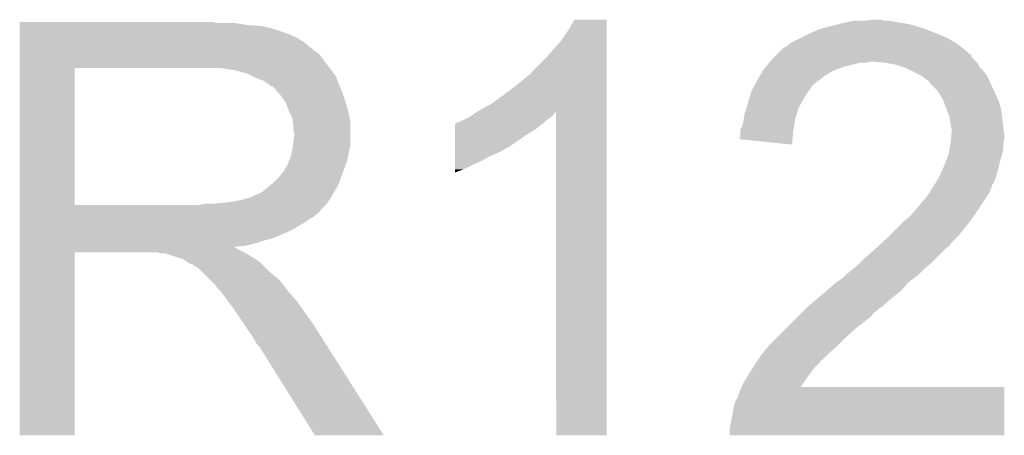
# Model space of a CAD drawing. Extents: x -4 to 126, y -8 to 66.
# Tile 52 of 256: x 28.593 to 30.914, y 36.548 to 37.529. Entities that reach past the tile are written whole.
import ezdxf

# ---------------------------------------------------------------- set-up
doc = ezdxf.new("R2010")
doc.units = 0
doc.layers.add('CLICKER_2_FOR_TMPM4L4A_V104_GTO', color=11, linetype='CONTINUOUS')

msp = doc.modelspace()

# ---------------------------------------------------------------- linework, layer by layer
at = {"layer": 'CLICKER_2_FOR_TMPM4L4A_V104_GTO'}
for points in [[(28.5928, 37.52088), (28.592802, 37.52342), (29.057602, 37.52088), (29.044902, 37.52342)], [(28.5928, 37.5158), (28.5928, 37.52088), (29.131258, 37.5158), (29.098242, 37.52088)], [(29.88564, 37.503098), (29.900878, 37.528478), (29.977078, 37.503098), (29.97708, 37.528478)], [(29.900878, 37.528478), (29.900892, 37.5285), (29.97708, 37.528478), (29.900892, 37.5285)], [(30.49524, 37.51072), (30.52572, 37.51834), (30.714952, 37.51072), (30.688282, 37.51834)], [(30.52572, 37.51834), (30.53588, 37.52088), (30.688282, 37.51834), (30.673042, 37.52088)], [(30.53588, 37.52088), (30.558742, 37.52596), (30.673042, 37.52088), (30.642562, 37.52596)], [(30.5816, 37.52596), (30.606998, 37.5285), (30.632402, 37.52596), (30.622242, 37.5285)], [(28.5928, 37.51326), (28.5928, 37.5158), (29.16428, 37.51326), (29.131258, 37.5158)], [(28.5928, 37.50564), (28.5928, 37.51326), (29.194758, 37.50564), (29.16428, 37.51326)], [(28.5928, 37.50056), (28.5928, 37.50564), (29.21, 37.50056), (29.194758, 37.50564)], [(28.5928, 37.49548), (28.5928, 37.50056), (29.222704, 37.49548), (29.21, 37.50056)], [(28.5928, 37.495478), (28.5928, 37.49548), (29.225244, 37.495478), (29.222704, 37.49548)], [(28.5928, 37.4904), (28.5928, 37.495478), (29.2354, 37.4904), (29.225244, 37.495478)], [(29.8704, 37.48024), (29.88564, 37.503098), (29.977078, 37.48024), (29.977078, 37.503098)], [(30.44952, 37.49294), (30.45968, 37.49802), (30.76194, 37.49294), (30.749242, 37.49802)], [(30.45968, 37.49802), (30.47746, 37.505642), (30.749242, 37.49802), (30.730188, 37.505642)], [(30.47746, 37.505642), (30.486346, 37.50818), (30.730188, 37.505642), (30.723842, 37.50818)], [(30.486346, 37.50818), (30.49524, 37.51072), (30.723842, 37.50818), (30.714952, 37.51072)], [(28.5928, 37.485318), (28.5928, 37.4904), (29.248102, 37.485318), (29.2354, 37.4904)], [(28.5928, 37.47516), (28.5928, 37.485318), (29.26334, 37.47516), (29.248102, 37.485318)], [(28.5928, 37.46246), (28.5928, 37.47516), (29.27858, 37.46246), (29.26334, 37.47516)], [(29.83484, 37.4396), (29.8704, 37.48024), (29.977078, 37.4396), (29.977078, 37.48024)], [(30.401262, 37.465004), (30.408884, 37.472622), (30.81172, 37.465004), (30.801056, 37.472622)], [(30.408884, 37.472622), (30.41396, 37.47516), (30.801056, 37.472622), (30.797502, 37.47516)], [(30.41396, 37.47516), (30.43428, 37.48532), (30.797502, 37.47516), (30.779722, 37.48532)], [(30.43428, 37.48532), (30.44952, 37.49294), (30.779722, 37.48532), (30.76194, 37.49294)], [(28.592798, 37.4269), (28.5928, 37.447218), (29.31414, 37.4269), (29.298902, 37.447218)], [(28.5928, 37.447218), (28.5928, 37.46246), (29.298902, 37.447218), (29.27858, 37.46246)], [(30.370778, 37.439598), (30.378384, 37.447204), (30.838144, 37.439598), (30.835604, 37.447204)], [(30.378384, 37.447204), (30.3784, 37.44722), (30.835604, 37.447204), (30.830542, 37.44722)], [(30.3784, 37.44722), (30.380932, 37.449752), (30.830542, 37.44722), (30.83052, 37.449752)], [(30.380932, 37.449752), (30.393644, 37.46246), (30.83052, 37.449752), (30.81528, 37.46246)], [(30.393644, 37.46246), (30.401262, 37.465004), (30.81528, 37.46246), (30.81172, 37.465004)], [(28.592798, 37.4142), (28.592798, 37.4269), (29.324018, 37.4142), (29.31414, 37.4269)], [(29.799282, 37.40404), (29.83484, 37.4396), (29.977076, 37.40404), (29.977078, 37.4396)], [(30.351728, 37.416738), (30.360196, 37.4269), (30.533338, 37.416738), (30.573978, 37.4269)], [(30.360196, 37.4269), (30.362312, 37.429438), (30.591756, 37.4269), (30.596836, 37.429438)], [(30.362312, 37.42944), (30.370778, 37.439598), (30.8483, 37.42944), (30.838144, 37.439598)], [(30.362312, 37.429438), (30.362312, 37.42944), (30.596836, 37.429438), (30.604462, 37.42944)], [(30.63494, 37.4269), (30.604462, 37.42944), (30.85084, 37.4269), (30.8483, 37.42944)], [(30.63496, 37.426896), (30.63494, 37.4269), (30.850842, 37.426896), (30.85084, 37.4269)], [(30.660338, 37.42182), (30.63496, 37.426896), (30.853382, 37.42182), (30.850842, 37.426896)], [(28.592792, 37.091642), (28.592798, 37.41418), (28.72232, 37.091642), (28.722322, 37.41418)], [(28.592798, 37.41418), (28.592798, 37.4142), (28.722322, 37.41418), (29.02966, 37.4142)], [(29.100782, 37.40912), (29.067762, 37.4142), (29.327968, 37.40912), (29.324018, 37.4142)], [(29.119422, 37.404036), (29.100782, 37.40912), (29.33192, 37.404036), (29.327968, 37.40912)], [(29.12872, 37.4015), (29.119422, 37.404036), (29.331942, 37.4015), (29.33192, 37.404036)], [(29.128748, 37.401486), (29.12872, 37.4015), (29.334466, 37.401486), (29.331942, 37.4015)], [(29.14904, 37.39134), (29.128748, 37.401486), (29.33954, 37.39134), (29.334466, 37.401486)], [(29.796746, 37.398974), (29.799282, 37.40404), (29.977076, 37.398974), (29.977076, 37.40404)], [(30.33667, 37.39388), (30.343928, 37.406578), (30.48762, 37.39388), (30.50794, 37.406578)], [(30.343928, 37.406578), (30.34538, 37.409118), (30.50794, 37.406578), (30.514288, 37.409118)], [(30.34538, 37.409118), (30.351728, 37.416738), (30.514288, 37.409118), (30.533338, 37.416738)], [(30.675578, 37.41674), (30.660338, 37.42182), (30.855922, 37.41674), (30.853382, 37.42182)], [(30.683198, 37.4142), (30.675578, 37.41674), (30.858462, 37.4142), (30.855922, 37.41674)], [(30.693362, 37.409118), (30.683198, 37.4142), (30.863542, 37.409118), (30.858462, 37.4142)], [(30.718758, 37.39642), (30.693362, 37.409118), (30.8737, 37.39642), (30.863542, 37.409118)], [(29.169362, 37.383718), (29.14904, 37.39134), (29.34259, 37.383718), (29.33954, 37.39134)], [(29.176134, 37.37864), (29.169362, 37.383718), (29.34462, 37.37864), (29.34259, 37.383718)], [(29.17952, 37.3761), (29.176134, 37.37864), (29.34571, 37.3761), (29.34462, 37.37864)], [(29.76372, 37.37356), (29.791658, 37.396418), (29.977076, 37.37356), (29.977076, 37.396418)], [(29.791658, 37.396418), (29.794206, 37.39896), (29.977076, 37.396418), (29.977076, 37.39896)], [(29.794206, 37.39896), (29.796746, 37.398974), (29.977076, 37.39896), (29.977076, 37.398974)], [(30.327012, 37.376098), (30.33522, 37.39134), (30.46476, 37.376098), (30.484354, 37.39134)], [(30.33522, 37.39134), (30.33667, 37.39388), (30.484354, 37.39134), (30.48762, 37.39388)], [(30.718762, 37.396418), (30.718758, 37.39642), (30.8737, 37.396418), (30.8737, 37.39642)], [(30.72892, 37.3888), (30.718762, 37.396418), (30.877164, 37.3888), (30.8737, 37.396418)], [(30.736536, 37.38372), (30.72892, 37.3888), (30.879474, 37.38372), (30.877164, 37.3888)], [(30.739078, 37.378644), (30.736536, 37.38372), (30.88178, 37.378644), (30.879474, 37.38372)], [(30.749242, 37.36848), (30.739078, 37.378644), (30.8864, 37.36848), (30.88178, 37.378644)], [(29.187144, 37.37102), (29.17952, 37.3761), (29.347886, 37.37102), (29.34571, 37.3761)], [(29.189686, 37.371014), (29.187144, 37.37102), (29.34789, 37.371014), (29.347886, 37.37102)], [(29.198572, 37.36086), (29.189686, 37.371014), (29.35224, 37.36086), (29.34789, 37.371014)], [(29.20746, 37.350702), (29.198572, 37.36086), (29.355626, 37.350702), (29.35224, 37.36086)], [(29.73324, 37.3507), (29.76372, 37.37356), (29.977076, 37.3507), (29.977076, 37.37356)], [(30.30728, 37.32276), (30.316712, 37.355778), (30.43065, 37.32276), (30.449518, 37.355778)], [(30.316712, 37.355778), (30.31744, 37.358322), (30.449518, 37.355778), (30.451426, 37.358322)], [(30.31744, 37.358322), (30.321542, 37.36594), (30.451426, 37.358322), (30.45714, 37.36594)], [(30.321542, 37.36594), (30.325644, 37.37356), (30.45714, 37.36594), (30.46222, 37.37356)], [(30.325644, 37.37356), (30.327012, 37.376098), (30.46222, 37.37356), (30.46476, 37.376098)], [(30.756858, 37.360862), (30.749242, 37.36848), (30.889918, 37.360862), (30.8864, 37.36848)], [(30.769558, 37.340542), (30.756858, 37.360862), (30.899298, 37.340542), (30.889918, 37.360862)], [(29.216532, 37.338), (29.20746, 37.350702), (29.35986, 37.338), (29.355626, 37.350702)], [(29.22016, 37.33292), (29.216532, 37.338), (29.361386, 37.33292), (29.35986, 37.338)], [(29.22778, 37.312602), (29.22016, 37.33292), (29.36748, 37.312602), (29.361386, 37.33292)], [(29.705302, 37.33038), (29.73324, 37.3507), (29.977074, 37.33038), (29.977076, 37.3507)], [(30.771464, 37.33546), (30.769558, 37.340542), (30.901642, 37.33546), (30.899298, 37.340542)], [(30.778132, 37.317678), (30.771464, 37.33546), (30.90672, 37.317678), (30.901642, 37.33546)], [(29.22778, 37.3126), (29.22778, 37.312602), (29.367482, 37.3126), (29.36748, 37.312602)], [(29.2354, 37.297356), (29.22778, 37.3126), (29.37053, 37.297356), (29.367482, 37.3126)], [(29.658306, 37.302438), (29.669728, 37.310052), (29.850078, 37.302438), (29.855156, 37.310052)], [(29.669728, 37.310052), (29.66974, 37.31006), (29.855156, 37.310052), (29.857678, 37.31006)], [(29.66974, 37.31006), (29.677358, 37.315138), (29.977074, 37.31006), (29.977074, 37.315138)], [(29.677358, 37.315138), (29.705302, 37.33038), (29.977074, 37.315138), (29.977074, 37.33038)], [(29.8577, 36.548082), (29.857678, 37.31006), (29.977058, 36.548082), (29.977074, 37.31006)], [(30.300082, 37.29482), (30.302202, 37.307522), (30.42158, 37.29482), (30.425388, 37.307522)], [(30.302202, 37.307522), (30.306432, 37.320218), (30.425388, 37.307522), (30.429198, 37.320218)], [(30.306432, 37.320218), (30.30728, 37.32276), (30.429198, 37.320218), (30.43065, 37.32276)], [(30.784798, 37.299902), (30.778132, 37.317678), (30.908942, 37.299902), (30.90672, 37.317678)], [(29.236852, 37.287198), (29.2354, 37.297356), (29.37256, 37.287198), (29.37053, 37.297356)], [(29.23794, 37.279578), (29.236852, 37.287198), (29.37256, 37.279578), (29.37256, 37.287198)], [(29.618946, 37.282126), (29.621484, 37.28466), (29.824178, 37.282126), (29.82722, 37.28466)], [(29.621484, 37.28466), (29.6291, 37.2872), (29.82722, 37.28466), (29.830394, 37.2872)], [(29.6291, 37.2872), (29.644338, 37.29482), (29.830394, 37.2872), (29.83992, 37.29482)], [(29.644338, 37.29482), (29.654502, 37.299902), (29.83992, 37.29482), (29.846696, 37.299902)], [(29.654502, 37.299902), (29.658306, 37.302438), (29.846696, 37.299902), (29.850078, 37.302438)], [(30.29712, 37.279582), (30.29966, 37.29228), (30.41904, 37.279582), (30.421156, 37.29228)], [(30.29966, 37.29228), (30.300082, 37.29482), (30.421156, 37.29228), (30.42158, 37.29482)], [(30.78734, 37.28466), (30.784798, 37.299902), (30.910848, 37.28466), (30.908942, 37.299902)], [(30.78988, 37.271962), (30.78734, 37.28466), (30.912436, 37.271962), (30.910848, 37.28466)], [(29.237942, 37.266878), (29.23794, 37.279578), (29.37256, 37.266878), (29.37256, 37.279578)], [(29.24048, 37.259256), (29.237942, 37.266878), (29.37256, 37.259256), (29.37256, 37.266878)], [(29.618944, 37.27196), (29.618946, 37.282126), (29.811978, 37.27196), (29.824178, 37.282126)], [(29.618944, 37.25926), (29.618944, 37.27196), (29.79166, 37.25926), (29.811978, 37.27196)], [(30.29204, 37.264342), (30.292042, 37.269424), (30.4165, 37.264342), (30.417346, 37.269424)], [(30.29204, 37.251644), (30.29204, 37.264342), (30.415432, 37.251644), (30.4165, 37.264342)], [(30.292042, 37.269424), (30.29712, 37.279582), (30.417346, 37.269424), (30.41904, 37.279582)], [(30.78988, 37.259258), (30.78988, 37.271962), (30.914024, 37.259258), (30.912436, 37.271962)], [(29.23685, 37.231318), (29.24048, 37.25672), (29.37256, 37.231318), (29.37256, 37.25672)], [(29.24048, 37.25672), (29.24048, 37.259256), (29.37256, 37.25672), (29.37256, 37.259256)], [(29.618942, 37.24402), (29.618944, 37.25926), (29.7688, 37.24402), (29.79166, 37.25926)], [(29.618942, 37.22624), (29.618942, 37.24402), (29.743396, 37.22624), (29.7688, 37.24402)], [(30.289514, 37.246586), (30.29204, 37.251644), (30.415006, 37.246586), (30.415432, 37.251644)], [(30.413938, 37.233862), (30.289514, 37.246586), (30.413938, 37.233862), (30.415006, 37.246586)], [(30.787594, 37.236398), (30.78861, 37.246558), (30.9118, 37.236398), (30.91434, 37.246558)], [(30.78861, 37.246558), (30.789626, 37.256718), (30.91434, 37.246558), (30.91434, 37.256718)], [(30.789626, 37.256718), (30.78988, 37.259258), (30.91434, 37.256718), (30.914024, 37.259258)], [(29.232858, 37.208458), (29.235398, 37.22116), (29.367478, 37.208458), (29.37002, 37.22116)], [(29.235398, 37.22116), (29.2354, 37.221162), (29.37002, 37.22116), (29.37002, 37.221162)], [(29.2354, 37.221162), (29.23685, 37.231318), (29.37002, 37.221162), (29.37256, 37.231318)], [(29.618942, 37.226236), (29.618942, 37.22624), (29.740854, 37.226236), (29.743396, 37.22624)], [(29.618942, 37.22116), (29.618942, 37.226236), (29.733238, 37.22116), (29.740854, 37.226236)], [(29.618942, 37.21354), (29.618942, 37.22116), (29.718, 37.21354), (29.733238, 37.22116)], [(30.78226, 37.208462), (30.784798, 37.221156), (30.908172, 37.208462), (30.9118, 37.221156)], [(30.784798, 37.221156), (30.78734, 37.233858), (30.9118, 37.221156), (30.9118, 37.233858)], [(30.78734, 37.233858), (30.787594, 37.236398), (30.9118, 37.233858), (30.9118, 37.236398)], [(29.222698, 37.183058), (29.227778, 37.19576), (29.360318, 37.183058), (29.364938, 37.19576)], [(29.227778, 37.19576), (29.232858, 37.208458), (29.364938, 37.19576), (29.367478, 37.208458)], [(29.61894, 37.20592), (29.618942, 37.21354), (29.700218, 37.20592), (29.718, 37.21354)], [(29.61894, 37.19576), (29.61894, 37.20592), (29.682438, 37.19576), (29.700218, 37.20592)], [(29.61894, 37.1856), (29.61894, 37.19576), (29.65958, 37.1856), (29.682438, 37.19576)], [(30.7721, 37.18306), (30.780226, 37.20338), (30.901638, 37.18306), (30.90672, 37.20338)], [(30.780226, 37.20338), (30.78226, 37.208462), (30.90672, 37.20338), (30.908172, 37.208462)], [(29.212538, 37.167818), (29.215078, 37.17036), (29.354778, 37.167818), (29.355702, 37.17036)], [(29.215078, 37.17036), (29.21762, 37.175438), (29.355702, 37.17036), (29.357548, 37.175438)], [(29.21762, 37.175438), (29.222698, 37.183058), (29.357548, 37.175438), (29.360318, 37.183058)], [(29.61894, 37.17544), (29.61894, 37.1856), (29.63926, 37.17544), (29.65958, 37.1856)], [(29.61894, 37.16785), (29.61894, 37.17544), (29.61894, 37.16785), (29.63926, 37.17544)], [(30.763066, 37.162738), (30.7721, 37.18306), (30.896558, 37.162738), (30.901638, 37.18306)], [(29.189678, 37.142418), (29.20238, 37.15512), (29.345542, 37.142418), (29.35016, 37.15512)], [(29.20238, 37.15512), (29.212538, 37.167818), (29.35016, 37.15512), (29.354778, 37.167818)], [(30.751778, 37.14242), (30.76194, 37.160202), (30.888936, 37.14242), (30.895606, 37.160202)], [(30.76194, 37.160202), (30.763066, 37.162738), (30.895606, 37.160202), (30.896558, 37.162738)], [(29.154118, 37.11702), (29.164278, 37.122098), (29.331286, 37.11702), (29.334248, 37.122098)], [(29.164278, 37.122098), (29.186502, 37.139878), (29.334248, 37.122098), (29.34462, 37.139878)], [(29.186502, 37.139878), (29.189678, 37.142418), (29.34462, 37.139878), (29.345542, 37.142418)], [(30.737808, 37.119558), (30.741622, 37.127182), (30.878778, 37.119558), (30.881828, 37.127182)], [(30.741622, 37.127182), (30.745006, 37.13226), (30.881828, 37.127182), (30.88386, 37.13226)], [(30.745006, 37.13226), (30.750082, 37.139876), (30.88386, 37.13226), (30.8864, 37.139876)], [(30.750082, 37.139876), (30.751778, 37.142418), (30.8864, 37.139876), (30.888934, 37.142418)], [(30.751778, 37.142418), (30.751778, 37.14242), (30.888934, 37.142418), (30.888936, 37.14242)], [(29.049978, 37.09416), (29.095698, 37.09924), (29.316678, 37.09416), (29.320066, 37.09924)], [(29.095698, 37.09924), (29.118562, 37.10432), (29.320066, 37.09924), (29.323454, 37.10432)], [(29.118562, 37.10432), (29.136336, 37.1094), (29.323454, 37.10432), (29.326842, 37.1094)], [(29.138876, 37.1094), (29.146496, 37.114478), (29.326842, 37.1094), (29.329804, 37.114478)], [(29.146496, 37.114478), (29.154118, 37.11702), (29.329804, 37.114478), (29.331286, 37.11702)], [(30.7086, 37.084), (30.734, 37.114486), (30.855072, 37.084), (30.875396, 37.114486)], [(30.734, 37.114486), (30.734022, 37.11702), (30.875396, 37.114486), (30.877086, 37.11702)], [(30.734022, 37.11702), (30.736546, 37.117034), (30.877086, 37.11702), (30.877094, 37.117034)], [(30.736546, 37.117034), (30.737808, 37.119558), (30.877094, 37.117034), (30.878778, 37.119558)], [(28.59279, 37.07892), (28.592792, 37.081454), (29.303958, 37.07892), (29.30398, 37.081454)], [(28.59279, 37.078906), (28.59279, 37.07892), (29.301434, 37.078906), (29.303958, 37.07892)], [(28.59279, 37.07384), (28.59279, 37.078906), (29.298896, 37.07384), (29.301434, 37.078906)], [(28.592792, 37.09162), (28.592792, 37.091642), (29.014418, 37.09162), (28.72232, 37.091642)], [(28.592792, 37.081454), (28.592792, 37.09162), (29.30398, 37.081454), (29.31414, 37.09162)], [(29.014418, 37.09162), (29.029646, 37.094158), (29.31414, 37.09162), (29.316678, 37.094158)], [(29.029646, 37.094158), (29.029658, 37.09416), (29.316678, 37.094158), (29.316678, 37.09416)], [(30.693362, 37.06622), (30.7086, 37.084), (30.84322, 37.06622), (30.855072, 37.084)], [(28.59279, 37.068758), (28.59279, 37.07384), (29.291278, 37.068758), (29.298896, 37.07384)], [(28.59279, 37.063678), (28.59279, 37.068758), (29.286196, 37.063678), (29.291278, 37.068758)], [(28.59279, 37.058598), (28.59279, 37.063678), (29.27604, 37.058598), (29.286196, 37.063678)], [(28.59279, 37.050978), (28.59279, 37.058598), (29.265878, 37.050978), (29.27604, 37.058598)], [(30.67558, 37.05098), (30.693362, 37.06622), (30.83179, 37.05098), (30.84322, 37.06622)], [(28.59279, 37.03574), (28.59279, 37.050978), (29.24048, 37.03574), (29.265878, 37.050978)], [(28.59279, 37.02812), (28.59279, 37.03574), (29.22524, 37.02812), (29.24048, 37.03574)], [(30.6451, 37.0205), (30.6705, 37.0459), (30.80766, 37.0205), (30.82798, 37.0459)], [(30.6705, 37.0459), (30.67558, 37.05098), (30.82798, 37.0459), (30.83179, 37.05098)], [(28.59279, 37.01288), (28.59279, 37.02812), (29.189678, 37.01288), (29.22524, 37.02812)], [(28.59279, 37.0078), (28.59279, 37.01288), (29.169362, 37.0078), (29.189678, 37.01288)], [(28.59279, 37.00018), (28.59279, 37.0078), (29.146498, 37.00018), (29.169362, 37.0078)], [(30.626342, 37.00272), (30.64002, 37.01542), (30.78988, 37.00272), (30.80258, 37.01542)], [(30.64002, 37.01542), (30.6451, 37.0205), (30.80258, 37.01542), (30.80766, 37.0205)], [(28.592788, 36.990018), (28.59279, 36.992526), (29.100784, 36.990018), (29.098272, 36.992526)], [(28.592788, 36.97986), (28.592788, 36.990018), (29.1211, 36.97986), (29.100784, 36.990018)], [(28.59279, 36.9951), (28.59279, 37.00018), (29.123638, 36.9951), (29.146498, 37.00018)], [(28.59279, 36.992526), (28.59279, 36.9951), (29.098272, 36.992526), (29.123638, 36.9951)], [(30.60446, 36.9824), (30.609928, 36.987478), (30.76956, 36.9824), (30.77464, 36.987478)], [(30.609928, 36.987478), (30.618134, 36.995098), (30.77464, 36.987478), (30.784798, 36.995098)], [(30.618134, 36.995098), (30.626342, 37.00272), (30.784798, 36.995098), (30.78988, 37.00272)], [(28.59278, 36.548082), (28.592788, 36.979838), (28.722298, 36.548082), (28.72232, 36.979838)], [(28.592788, 36.979838), (28.592788, 36.97986), (28.72232, 36.979838), (28.915358, 36.97986)], [(28.925518, 36.97732), (28.915358, 36.97986), (29.126178, 36.97732), (29.1211, 36.97986)], [(28.940754, 36.974786), (28.938214, 36.97732), (29.130402, 36.974786), (29.126178, 36.97732)], [(28.943296, 36.97478), (28.940754, 36.974786), (29.130412, 36.97478), (29.130402, 36.974786)], [(28.966162, 36.96716), (28.943296, 36.97478), (29.143114, 36.96716), (29.130412, 36.97478)], [(28.976318, 36.964622), (28.966162, 36.96716), (29.147344, 36.964622), (29.143114, 36.96716)], [(28.980132, 36.96208), (28.976318, 36.964622), (29.15158, 36.96208), (29.147344, 36.964622)], [(28.991558, 36.954462), (28.980132, 36.96208), (29.161104, 36.954462), (29.15158, 36.96208)], [(30.57144, 36.95192), (30.58668, 36.96716), (30.73908, 36.95192), (30.75432, 36.96716)], [(30.58668, 36.96716), (30.60446, 36.9824), (30.75432, 36.96716), (30.76956, 36.9824)], [(28.996636, 36.951922), (28.991558, 36.954462), (29.164278, 36.951922), (29.161104, 36.954462)], [(29.001698, 36.95192), (28.996636, 36.951922), (29.16428, 36.95192), (29.164278, 36.951922)], [(29.00172, 36.949392), (29.001698, 36.95192), (29.166808, 36.949392), (29.16428, 36.95192)], [(29.014418, 36.941762), (29.00172, 36.949392), (29.174438, 36.941762), (29.166808, 36.949392)], [(29.024582, 36.931598), (29.014418, 36.941762), (29.184602, 36.931598), (29.174438, 36.941762)], [(30.543502, 36.929062), (30.5562, 36.93922), (30.71368, 36.929062), (30.723838, 36.93922)], [(30.5562, 36.93922), (30.556202, 36.939222), (30.723838, 36.93922), (30.723842, 36.939222)], [(30.556202, 36.939222), (30.571438, 36.951918), (30.723842, 36.939222), (30.739076, 36.951918)], [(30.571438, 36.951918), (30.57144, 36.95192), (30.739076, 36.951918), (30.73908, 36.95192)], [(29.03474, 36.92144), (29.024582, 36.931598), (29.1973, 36.92144), (29.184602, 36.931598)], [(29.047442, 36.908738), (29.03474, 36.92144), (29.21, 36.908738), (29.1973, 36.92144)], [(30.5181, 36.90874), (30.533342, 36.918902), (30.688278, 36.90874), (30.701826, 36.918902)], [(30.533342, 36.918902), (30.53842, 36.92398), (30.701826, 36.918902), (30.708598, 36.92398)], [(30.53842, 36.92398), (30.543502, 36.929062), (30.708598, 36.92398), (30.71368, 36.929062)], [(29.055058, 36.90112), (29.047442, 36.908738), (29.215716, 36.90112), (29.21, 36.908738)], [(29.06268, 36.890962), (29.055058, 36.90112), (29.223334, 36.890962), (29.215716, 36.90112)], [(29.06522, 36.88842), (29.06268, 36.890962), (29.22524, 36.88842), (29.223334, 36.890962)], [(30.49439, 36.888418), (30.5181, 36.90874), (30.670498, 36.888418), (30.688278, 36.90874)], [(29.067758, 36.88588), (29.06522, 36.88842), (29.227498, 36.88588), (29.22524, 36.88842)], [(29.083, 36.86556), (29.067758, 36.88588), (29.24556, 36.86556), (29.227498, 36.88588)], [(30.44952, 36.85032), (30.473534, 36.87064), (30.624774, 36.85032), (30.64764, 36.87064)], [(30.473534, 36.87064), (30.48254, 36.87826), (30.64764, 36.87064), (30.657436, 36.87826)], [(30.48254, 36.87826), (30.49439, 36.888418), (30.657436, 36.87826), (30.670498, 36.888418)], [(29.09824, 36.84524), (29.083, 36.86556), (29.259784, 36.84524), (29.24556, 36.86556)], [(29.101628, 36.84016), (29.09824, 36.84524), (29.26334, 36.84016), (29.259784, 36.84524)], [(30.4419, 36.8427), (30.449514, 36.850314), (30.61462, 36.8427), (30.622234, 36.850314)], [(30.449514, 36.850314), (30.44952, 36.85032), (30.622234, 36.850314), (30.624774, 36.85032)], [(29.120254, 36.81222), (29.101628, 36.84016), (29.28366, 36.81222), (29.26334, 36.84016)], [(30.41904, 36.81984), (30.426658, 36.827458), (30.58922, 36.81984), (30.599378, 36.827458)], [(30.426658, 36.827458), (30.436818, 36.837618), (30.599378, 36.827458), (30.606998, 36.837618)], [(30.436818, 36.837618), (30.4419, 36.8427), (30.606998, 36.837618), (30.61462, 36.8427)], [(29.12872, 36.79952), (29.120254, 36.81222), (29.291718, 36.79952), (29.28366, 36.81222)], [(29.14142, 36.781742), (29.12872, 36.79952), (29.302998, 36.781742), (29.291718, 36.79952)], [(30.38094, 36.78174), (30.40126, 36.80206), (30.5435, 36.78174), (30.56636, 36.80206)], [(30.40126, 36.80206), (30.41904, 36.81984), (30.56636, 36.80206), (30.58922, 36.81984)], [(29.151578, 36.763962), (29.14142, 36.781742), (29.314278, 36.763962), (29.302998, 36.781742)], [(30.36062, 36.76142), (30.38094, 36.78174), (30.52318, 36.76142), (30.5435, 36.78174)], [(29.159198, 36.75634), (29.151578, 36.763962), (29.319114, 36.75634), (29.314278, 36.763962)], [(29.161742, 36.75126), (29.159198, 36.75634), (29.322338, 36.75126), (29.319114, 36.75634)], [(29.288738, 36.54807), (29.161742, 36.75126), (29.451254, 36.54807), (29.322338, 36.75126)], [(30.344364, 36.741102), (30.358588, 36.75888), (30.50032, 36.741102), (30.52064, 36.75888)], [(30.358588, 36.75888), (30.36062, 36.76142), (30.52064, 36.75888), (30.52318, 36.76142)], [(30.333526, 36.72586), (30.3403, 36.73602), (30.485074, 36.72586), (30.495236, 36.73602)], [(30.3403, 36.73602), (30.344364, 36.741102), (30.495236, 36.73602), (30.50032, 36.741102)], [(30.309186, 36.68776), (30.321884, 36.708078), (30.45206, 36.68776), (30.4673, 36.708078)], [(30.321884, 36.708078), (30.32506, 36.71316), (30.4673, 36.708078), (30.47238, 36.71316)], [(30.32506, 36.71316), (30.33014, 36.72078), (30.47238, 36.71316), (30.479998, 36.72078)], [(30.33014, 36.72078), (30.333516, 36.725846), (30.479998, 36.72078), (30.482534, 36.725846)], [(30.333516, 36.725846), (30.333526, 36.72586), (30.482534, 36.725846), (30.485074, 36.72586)], [(30.299662, 36.67252), (30.309186, 36.68776), (30.441416, 36.67252), (30.45206, 36.68776)], [(30.29204, 36.65474), (30.295296, 36.662338), (30.914338, 36.65474), (30.91434, 36.662338)], [(30.295296, 36.662338), (30.295306, 36.66236), (30.91434, 36.662338), (30.434322, 36.66236)], [(30.295306, 36.66236), (30.299662, 36.67252), (30.434322, 36.66236), (30.441416, 36.67252)], [(30.281884, 36.631882), (30.28442, 36.634424), (30.914334, 36.631882), (30.914334, 36.634424)], [(30.28442, 36.634424), (30.28696, 36.64204), (30.914334, 36.634424), (30.914336, 36.64204)], [(30.28696, 36.64204), (30.29204, 36.65474), (30.914336, 36.64204), (30.914338, 36.65474)], [(30.27426, 36.6014), (30.276802, 36.616642), (30.914328, 36.6014), (30.91433, 36.616642)], [(30.276802, 36.616642), (30.281884, 36.631882), (30.91433, 36.616642), (30.914334, 36.631882)], [(30.26664, 36.563302), (30.27426, 36.6014), (30.91432, 36.563302), (30.914328, 36.6014)], [(28.722298, 36.54806), (28.59278, 36.548082), (28.722298, 36.54806), (28.722298, 36.548082)], [(29.45126, 36.54806), (29.451254, 36.54807), (29.45126, 36.54806), (29.288738, 36.54807)], [(29.977058, 36.54806), (29.8577, 36.548082), (29.977058, 36.54806), (29.977058, 36.548082)], [(30.26664, 36.548082), (30.26664, 36.563302), (30.914318, 36.548082), (30.91432, 36.563302)], [(30.914318, 36.54806), (30.26664, 36.548082), (30.914318, 36.54806), (30.914318, 36.548082)]]:
    msp.add_solid(points, dxfattribs=at)

doc.saveas('drawing.dxf')
